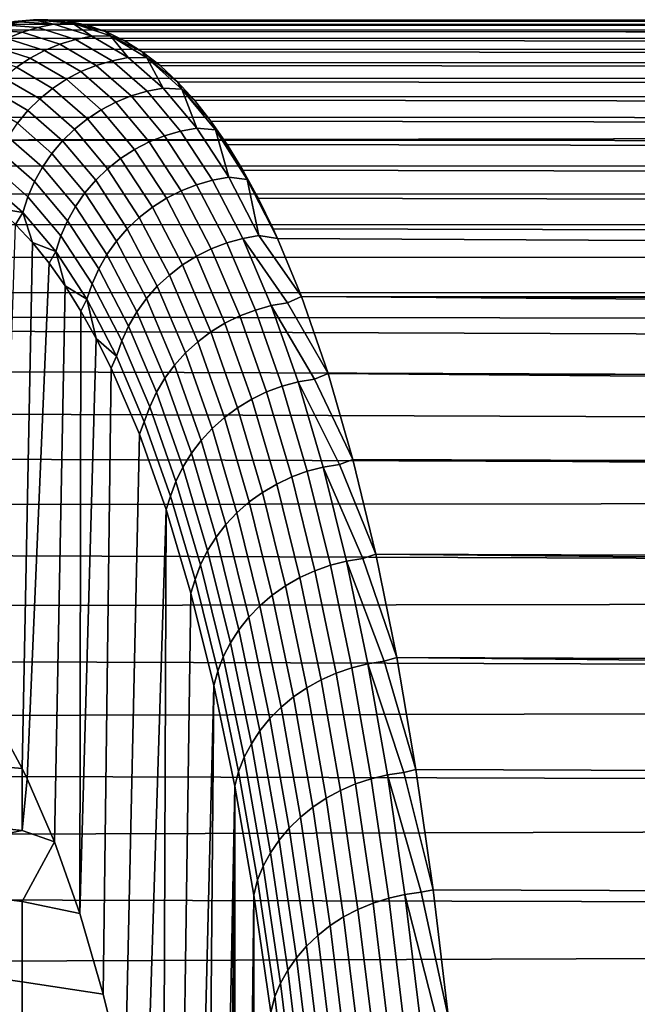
# Model space of a CAD drawing. Header units: metres. Extents: x -32 to 117, y -314 to 32.
# Tile 238 of 256: x 70.72 to 73.68, y 23.52 to 28.25. Entities that reach past the tile are written whole.
import ezdxf

# ---------------------------------------------------------------- set-up
doc = ezdxf.new("R2010")
doc.units = ezdxf.units.M
doc.layers.add('solid_24_501_064_XXX', color=7, linetype='CONTINUOUS')

msp = doc.modelspace()

# ---------------------------------------------------------------- linework, layer by layer
at = {"layer": 'solid_24_501_064_XXX'}
for points in [[(70.690918, 28.238138, 52.210621), (70.586792, 28.217382, 53.273563), (70.754044, 28.242229, 52.514977), (70.781059, 28.24575, 52.153469)], [(70.879143, 28.224863, 51.091148), (70.690918, 28.238138, 52.210621), (70.781059, 28.24575, 52.153469)], [(113.86348, 28.243086, 51.542244), (70.850044, 28.246777, 51.937096), (70.754044, 28.242229, 52.514977), (113.957214, 28.246632, 52.1161)], [(70.781059, 28.24575, 52.153469), (70.754044, 28.242229, 52.514977), (70.850044, 28.246777, 51.937096)], [(114.032753, 28.244392, 52.332996), (113.957214, 28.246632, 52.1161), (70.754044, 28.242229, 52.514977), (114.049713, 28.238537, 52.689312)], [(70.781059, 28.24575, 52.153469), (70.850044, 28.246777, 51.937096), (70.944389, 28.23951, 51.359562)], [(70.781059, 28.24575, 52.153469), (70.944389, 28.23951, 51.359562), (70.969215, 28.229624, 51.032017)], [(70.879143, 28.224863, 51.091148), (70.781059, 28.24575, 52.153469), (70.969215, 28.229624, 51.032017)], [(113.768883, 28.227869, 50.968159), (70.944389, 28.23951, 51.359562), (70.850044, 28.246777, 51.937096), (113.86348, 28.243086, 51.542244)], [(114.32148, 28.144745, 54.403507), (114.232201, 28.187544, 53.833397), (70.55719, 28.197624, 53.670826), (70.456291, 28.157545, 54.248306)], [(70.653816, 28.157158, 51.056046), (70.46624, 28.170387, 52.171665), (70.53878, 28.200508, 52.184307), (70.726616, 28.18726, 51.067127)], [(70.726616, 28.18726, 51.067127), (70.53878, 28.200508, 52.184307), (70.613922, 28.223166, 52.197334), (70.801979, 28.209902, 51.078865)], [(114.232201, 28.187544, 53.833397), (114.141457, 28.218826, 53.261856), (70.656464, 28.225849, 53.092968), (70.55719, 28.197624, 53.670826)], [(70.586792, 28.217382, 53.273563), (70.656464, 28.225849, 53.092968), (70.754044, 28.242229, 52.514977)], [(70.801979, 28.209902, 51.078865), (70.613922, 28.223166, 52.197334), (70.690918, 28.238138, 52.210621), (70.879143, 28.224863, 51.091148)], [(114.141457, 28.218826, 53.261856), (114.049713, 28.238537, 52.689312), (70.754044, 28.242229, 52.514977), (70.656464, 28.225849, 53.092968)], [(70.908089, 28.129644, 49.950249), (70.726616, 28.18726, 51.067127), (70.801979, 28.209902, 51.078865), (70.98365, 28.15222, 49.960693)], [(70.98365, 28.15222, 49.960693), (70.801979, 28.209902, 51.078865), (70.879143, 28.224863, 51.091148), (71.060982, 28.167128, 49.971973)], [(71.060982, 28.167128, 49.971973), (70.879143, 28.224863, 51.091148), (70.969215, 28.229624, 51.032017)], [(113.67392, 28.200974, 50.394314), (71.036964, 28.220451, 50.782623), (70.944389, 28.23951, 51.359562), (113.768883, 28.227869, 50.968159)], [(70.969215, 28.229624, 51.032017), (70.944389, 28.23951, 51.359562), (71.036964, 28.220451, 50.782623)], [(70.969215, 28.229624, 51.032017), (71.036964, 28.220451, 50.782623), (71.127701, 28.189629, 50.20652)], [(70.969215, 28.229624, 51.032017), (71.127701, 28.189629, 50.20652), (71.150948, 28.168905, 49.910976)], [(71.060982, 28.167128, 49.971973), (70.969215, 28.229624, 51.032017), (71.150948, 28.168905, 49.910976)], [(113.63176, 28.185291, 50.139706), (71.127701, 28.189629, 50.20652), (71.036964, 28.220451, 50.782623), (113.67392, 28.200974, 50.394314)], [(114.408936, 28.090506, 54.971798), (114.32148, 28.144745, 54.403507), (70.456291, 28.157545, 54.248306), (70.353897, 28.105612, 54.825153)], [(70.765205, 28.062454, 49.932247), (70.58429, 28.119896, 51.045734), (70.653816, 28.157158, 51.056046), (70.83503, 28.099623, 49.940735)], [(70.83503, 28.099623, 49.940735), (70.653816, 28.157158, 51.056046), (70.726616, 28.18726, 51.067127), (70.908089, 28.129644, 49.950249)], [(71.08287, 28.027565, 48.835419), (70.908089, 28.129644, 49.950249), (70.98365, 28.15222, 49.960693), (71.158638, 28.050024, 48.844574)], [(71.158638, 28.050024, 48.844574), (70.98365, 28.15222, 49.960693), (71.060982, 28.167128, 49.971973), (71.236122, 28.06484, 48.854843)], [(71.236122, 28.06484, 48.854843), (71.060982, 28.167128, 49.971973), (71.150948, 28.168905, 49.910976)], [(113.483307, 28.112173, 49.248497), (71.216705, 28.147076, 49.631496), (71.127701, 28.189629, 50.20652), (113.578903, 28.162413, 49.821098)], [(71.150948, 28.168905, 49.910976), (71.127701, 28.189629, 50.20652), (71.216705, 28.147076, 49.631496)], [(113.63176, 28.185291, 50.139706), (113.578903, 28.162413, 49.821098), (71.127701, 28.189629, 50.20652)], [(71.150948, 28.168905, 49.910976), (71.216705, 28.147076, 49.631496), (71.303909, 28.092831, 49.057781)], [(71.150948, 28.168905, 49.910976), (71.303909, 28.092831, 49.057781), (71.325943, 28.063501, 48.792103)], [(71.236122, 28.06484, 48.854843), (71.150948, 28.168905, 49.910976), (71.325943, 28.063501, 48.792103)], [(114.49498, 28.024881, 55.538185), (114.408936, 28.090506, 54.971798), (70.353897, 28.105612, 54.825153), (70.250092, 28.041826, 55.401112)], [(70.699303, 28.018505, 49.92487), (70.518723, 28.07584, 51.036293), (70.58429, 28.119896, 51.045734), (70.765205, 28.062454, 49.932247)], [(71.009567, 27.997688, 48.827473), (70.83503, 28.099623, 49.940735), (70.908089, 28.129644, 49.950249), (71.08287, 28.027565, 48.835419)], [(113.387505, 28.050282, 48.676922), (71.303909, 28.092831, 49.057781), (71.216705, 28.147076, 49.631496), (113.483307, 28.112173, 49.248497)], [(70.873222, 27.916927, 48.815506), (70.699303, 28.018505, 49.92487), (70.765205, 28.062454, 49.932247), (70.939453, 27.960688, 48.820812)], [(70.939453, 27.960688, 48.820812), (70.765205, 28.062454, 49.932247), (70.83503, 28.099623, 49.940735), (71.009567, 27.997688, 48.827473)], [(71.32663, 27.90332, 47.732265), (71.158638, 28.050024, 48.844574), (71.236122, 28.06484, 48.854843), (71.404274, 27.918003, 47.741535)], [(71.404274, 27.918003, 47.741535), (71.236122, 28.06484, 48.854843), (71.325943, 28.063501, 48.792103)], [(113.291992, 27.976793, 48.10688), (71.389214, 28.026934, 48.485619), (71.303909, 28.092831, 49.057781), (113.387505, 28.050282, 48.676922)], [(71.325943, 28.063501, 48.792103), (71.303909, 28.092831, 49.057781), (71.389214, 28.026934, 48.485619)], [(71.325943, 28.063501, 48.792103), (71.389214, 28.026934, 48.485619), (71.472549, 27.949434, 47.915241)], [(71.325943, 28.063501, 48.792103), (71.472549, 27.949434, 47.915241), (71.493904, 27.913429, 47.677174)], [(71.404274, 27.918003, 47.741535), (71.325943, 28.063501, 48.792103), (71.493904, 27.913429, 47.677174)], [(114.57943, 27.947948, 56.102402), (114.49498, 28.024881, 55.538185), (70.250092, 28.041826, 55.401112), (70.14476, 27.966198, 55.975952)], [(70.811539, 27.866842, 48.811604), (70.63797, 27.96821, 49.918678), (70.699303, 28.018505, 49.92487), (70.873222, 27.916927, 48.815506)], [(71.177132, 27.851362, 47.718025), (71.009567, 27.997688, 48.827473), (71.08287, 28.027565, 48.835419), (71.250671, 27.881033, 47.724403)], [(71.250671, 27.881033, 47.724403), (71.08287, 28.027565, 48.835419), (71.158638, 28.050024, 48.844574), (71.32663, 27.90332, 47.732265)], [(113.197151, 27.891779, 47.538792), (71.472549, 27.949434, 47.915241), (71.389214, 28.026934, 48.485619), (113.291992, 27.976793, 48.10688)], [(114.661903, 27.859798, 56.664108), (114.57943, 27.947948, 56.102402), (70.14476, 27.966198, 55.975952), (70.037964, 27.878738, 56.549423)], [(70.754997, 27.810928, 48.809143), (70.581818, 27.912067, 49.913734), (70.63797, 27.96821, 49.918678), (70.811539, 27.866842, 48.811604)], [(71.106743, 27.814602, 47.713192), (70.939453, 27.960688, 48.820812), (71.009567, 27.997688, 48.827473), (71.177132, 27.851362, 47.718025)], [(70.978165, 27.721331, 47.708336), (70.811539, 27.866842, 48.811604), (70.873222, 27.916927, 48.815506), (71.040199, 27.771114, 47.709949)], [(71.040199, 27.771114, 47.709949), (70.873222, 27.916927, 48.815506), (70.939453, 27.960688, 48.820812), (71.106743, 27.814602, 47.713192)], [(71.487358, 27.712282, 46.625568), (71.32663, 27.90332, 47.732265), (71.404274, 27.918003, 47.741535), (71.56514, 27.726791, 46.633831)], [(71.56514, 27.726791, 46.633831), (71.404274, 27.918003, 47.741535), (71.493904, 27.913429, 47.677174)], [(113.102463, 27.795244, 46.972633), (71.554008, 27.860382, 47.346886), (71.472549, 27.949434, 47.915241), (113.197151, 27.891779, 47.538792)], [(71.493904, 27.913429, 47.677174), (71.472549, 27.949434, 47.915241), (71.554008, 27.860382, 47.346886)], [(114.742073, 27.760538, 57.222984), (114.661903, 27.859798, 56.664108), (70.037964, 27.878738, 56.549423), (69.929832, 27.779469, 57.121254)], [(70.70417, 27.749735, 48.808155), (70.53141, 27.850632, 49.910084), (70.581818, 27.912067, 49.913734), (70.754997, 27.810928, 48.809143)], [(70.921249, 27.665745, 47.708363), (70.754997, 27.810928, 48.809143), (70.811539, 27.866842, 48.811604), (70.978165, 27.721331, 47.708336)], [(71.33744, 27.660816, 46.614178), (71.177132, 27.851362, 47.718025), (71.250671, 27.881033, 47.724403), (71.411209, 27.690216, 46.618996)], [(71.411209, 27.690216, 46.618996), (71.250671, 27.881033, 47.724403), (71.32663, 27.90332, 47.732265), (71.487358, 27.712282, 46.625568)], [(71.493904, 27.913429, 47.677174), (71.554008, 27.860382, 47.346886), (71.633545, 27.759838, 46.780781)], [(71.493904, 27.913429, 47.677174), (71.633545, 27.759838, 46.780781), (71.654549, 27.71887, 46.567989)], [(71.56514, 27.726791, 46.633831), (71.493904, 27.913429, 47.677174), (71.654549, 27.71887, 46.567989)], [(71.266785, 27.624371, 46.611164), (71.106743, 27.814602, 47.713192), (71.177132, 27.851362, 47.718025), (71.33744, 27.660816, 46.614178)], [(113.008224, 27.687267, 46.408783), (71.633545, 27.759838, 46.780781), (71.554008, 27.860382, 47.346886), (113.102463, 27.795244, 46.972633)], [(114.753815, 27.744839, 57.305817), (114.742073, 27.760538, 57.222984), (69.929832, 27.779469, 57.121254), (69.820488, 27.668421, 57.691189)], [(70.870018, 27.604902, 47.710033), (70.70417, 27.749735, 48.808155), (70.754997, 27.810928, 48.809143), (70.921249, 27.665745, 47.708363)], [(71.199951, 27.58124, 46.609989), (71.040199, 27.771114, 47.709949), (71.106743, 27.814602, 47.713192), (71.266785, 27.624371, 46.611164)], [(114.820259, 27.650253, 57.778881), (114.753815, 27.744839, 57.305817), (69.820488, 27.668421, 57.691189)], [(70.824982, 27.539408, 47.713326), (70.659546, 27.68387, 48.80864), (70.70417, 27.749735, 48.808155), (70.870018, 27.604902, 47.710033)], [(71.137581, 27.531849, 46.610657), (70.978165, 27.721331, 47.708336), (71.040199, 27.771114, 47.709949), (71.199951, 27.58124, 46.609989)], [(71.640533, 27.477097, 45.526268), (71.487358, 27.712282, 46.625568), (71.56514, 27.726791, 46.633831), (71.71846, 27.491394, 45.533535)], [(71.71846, 27.491394, 45.533535), (71.56514, 27.726791, 46.633831), (71.654549, 27.71887, 46.567989)], [(112.914948, 27.567959, 45.84771), (71.71106, 27.647858, 46.217163), (71.633545, 27.759838, 46.780781), (113.008224, 27.687267, 46.408783)], [(71.654549, 27.71887, 46.567989), (71.633545, 27.759838, 46.780781), (71.71106, 27.647858, 46.217163)], [(70.786568, 27.46991, 47.718212), (70.621582, 27.613987, 48.8106), (70.659546, 27.68387, 48.80864), (70.824982, 27.539408, 47.713326)], [(71.080307, 27.47669, 46.613163), (70.921249, 27.665745, 47.708363), (70.978165, 27.721331, 47.708336), (71.137581, 27.531849, 46.610657)], [(71.490219, 27.426239, 45.517719), (71.33744, 27.660816, 46.614178), (71.411209, 27.690216, 46.618996), (71.564201, 27.455307, 45.520981)], [(71.564201, 27.455307, 45.520981), (71.411209, 27.690216, 46.618996), (71.487358, 27.712282, 46.625568), (71.640533, 27.477097, 45.526268)], [(71.654549, 27.71887, 46.567989), (71.71106, 27.647858, 46.217163), (71.786491, 27.524511, 45.656254)], [(71.654549, 27.71887, 46.567989), (71.786491, 27.524511, 45.656254), (71.807602, 27.480009, 45.466351)], [(71.71846, 27.491394, 45.533535), (71.654549, 27.71887, 46.567989), (71.807602, 27.480009, 45.466351)], [(114.896347, 27.529037, 58.331581), (114.820259, 27.650253, 57.778881), (69.820488, 27.668421, 57.691189), (69.709785, 27.545618, 58.259007)], [(71.028694, 27.416307, 46.617485), (70.870018, 27.604902, 47.710033), (70.921249, 27.665745, 47.708363), (71.080307, 27.47669, 46.613163)], [(71.419319, 27.390181, 45.516521), (71.266785, 27.624371, 46.611164), (71.33744, 27.660816, 46.614178), (71.490219, 27.426239, 45.517719)], [(112.823029, 27.437443, 45.289829), (71.786491, 27.524511, 45.656254), (71.71106, 27.647858, 46.217163), (112.914948, 27.567959, 45.84771)], [(70.75518, 27.397093, 47.72464), (70.590645, 27.540771, 48.814014), (70.621582, 27.613987, 48.8106), (70.786568, 27.46991, 47.718212)], [(70.983238, 27.351297, 46.623577), (70.824982, 27.539408, 47.713326), (70.870018, 27.604902, 47.710033), (71.028694, 27.416307, 46.617485)], [(71.352188, 27.347488, 45.517399), (71.199951, 27.58124, 46.609989), (71.266785, 27.624371, 46.611164), (71.419319, 27.390181, 45.516521)], [(114.970032, 27.397005, 58.880829), (114.896347, 27.529037, 58.331581), (69.709785, 27.545618, 58.259007), (69.597794, 27.411097, 58.824444)], [(70.73111, 27.32168, 47.732548), (70.567039, 27.464952, 48.818848), (70.590645, 27.540771, 48.814014), (70.75518, 27.397093, 47.72464)], [(70.944412, 27.282301, 46.631382), (70.786568, 27.46991, 47.718212), (70.824982, 27.539408, 47.713326), (70.983238, 27.351297, 46.623577)], [(71.289505, 27.298586, 45.52034), (71.137581, 27.531849, 46.610657), (71.199951, 27.58124, 46.609989), (71.352188, 27.347488, 45.517399)], [(71.231888, 27.243956, 45.525318), (71.080307, 27.47669, 46.613163), (71.137581, 27.531849, 46.610657), (71.289505, 27.298586, 45.52034)], [(71.785889, 27.197954, 44.436161), (71.640533, 27.477097, 45.526268), (71.71846, 27.491394, 45.533535), (71.863945, 27.211996, 44.442436)], [(71.863945, 27.211996, 44.442436), (71.71846, 27.491394, 45.533535), (71.807602, 27.480009, 45.466351)], [(112.731972, 27.295755, 44.735142), (71.859917, 27.389872, 45.098301), (71.786491, 27.524511, 45.656254), (112.823029, 27.437443, 45.289829)], [(71.807602, 27.480009, 45.466351), (71.786491, 27.524511, 45.656254), (71.859917, 27.389872, 45.098301)], [(70.73111, 27.32168, 47.732548), (70.612679, 27.340643, 48.422737), (70.567039, 27.464952, 48.818848)], [(70.912582, 27.210005, 46.64082), (70.75518, 27.397093, 47.72464), (70.786568, 27.46991, 47.718212), (70.944412, 27.282301, 46.631382)], [(71.179901, 27.184137, 45.53228), (71.028694, 27.416307, 46.617485), (71.080307, 27.47669, 46.613163), (71.231888, 27.243956, 45.525318)], [(71.635193, 27.14782, 44.430439), (71.490219, 27.426239, 45.517719), (71.564201, 27.455307, 45.520981), (71.709389, 27.176491, 44.432152)], [(71.709389, 27.176491, 44.432152), (71.564201, 27.455307, 45.520981), (71.640533, 27.477097, 45.526268), (71.785889, 27.197954, 44.436161)], [(71.807602, 27.480009, 45.466351), (71.859917, 27.389872, 45.098301), (71.931305, 27.244009, 44.54351)], [(71.807602, 27.480009, 45.466351), (71.931305, 27.244009, 44.54351), (71.952789, 27.197004, 44.373909)], [(71.863945, 27.211996, 44.442436), (71.807602, 27.480009, 45.466351), (71.952789, 27.197004, 44.373909)], [(115.041023, 27.254278, 59.426376), (114.970032, 27.397005, 58.880829), (69.597794, 27.411097, 58.824444), (69.48465, 27.264904, 59.387245)], [(70.888062, 27.13512, 46.651798), (70.73111, 27.32168, 47.732548), (70.75518, 27.397093, 47.72464), (70.912582, 27.210005, 46.64082)], [(71.134064, 27.119724, 45.541164), (70.983238, 27.351297, 46.623577), (71.028694, 27.416307, 46.617485), (71.179901, 27.184137, 45.53228)], [(71.564049, 27.112225, 44.431046), (71.419319, 27.390181, 45.516521), (71.490219, 27.426239, 45.517719), (71.635193, 27.14782, 44.430439)], [(71.094826, 27.051352, 45.551876), (70.944412, 27.282301, 46.631382), (70.983238, 27.351297, 46.623577), (71.134064, 27.119724, 45.541164)], [(71.43367, 27.021732, 44.439167), (71.289505, 27.298586, 45.52034), (71.352188, 27.347488, 45.517399), (71.496651, 27.070055, 44.433964)], [(71.496651, 27.070055, 44.433964), (71.352188, 27.347488, 45.517399), (71.419319, 27.390181, 45.516521), (71.564049, 27.112225, 44.431046)], [(112.642021, 27.143009, 44.183971), (71.931305, 27.244009, 44.54351), (71.859917, 27.389872, 45.098301), (112.731972, 27.295755, 44.735142)], [(70.73111, 27.32168, 47.732548), (70.695961, 27.264788, 47.86871), (70.612679, 27.340643, 48.422737)], [(70.73111, 27.32168, 47.732548), (70.777359, 27.177584, 47.316254), (70.695961, 27.264788, 47.86871)], [(70.888062, 27.13512, 46.651798), (70.777359, 27.177584, 47.316254), (70.73111, 27.32168, 47.732548)], [(115.109558, 27.100967, 59.968018), (115.041023, 27.254278, 59.426376), (69.48465, 27.264904, 59.387245), (69.370483, 27.107094, 59.94714)], [(70.777359, 27.177584, 47.316254), (70.727089, 24.655554, 45.496006), (70.613892, 24.862837, 46.336498), (70.695961, 27.264788, 47.86871)], [(71.062584, 26.979694, 45.564312), (70.912582, 27.210005, 46.64082), (70.944412, 27.282301, 46.631382), (71.094826, 27.051352, 45.551876)], [(71.375725, 26.96773, 44.446598), (71.231888, 27.243956, 45.525318), (71.289505, 27.298586, 45.52034), (71.43367, 27.021732, 44.439167)], [(71.037643, 26.905464, 45.578346), (70.888062, 27.13512, 46.651798), (70.912582, 27.210005, 46.64082), (71.062584, 26.979694, 45.564312)], [(71.323387, 26.908585, 44.456192), (71.179901, 27.184137, 45.53228), (71.231888, 27.243956, 45.525318), (71.375725, 26.96773, 44.446598)], [(71.785889, 27.197954, 44.436161), (71.863945, 27.211996, 44.442436), (72.067665, 26.918917, 43.444241), (72.001335, 26.88891, 43.362328)], [(71.863945, 27.211996, 44.442436), (71.952789, 27.197004, 44.373909), (72.067665, 26.918917, 43.444241)], [(112.55365, 26.979361, 43.636734), (71.952789, 27.197004, 44.373909), (71.931305, 27.244009, 44.54351), (112.642021, 27.143009, 44.183971)], [(70.856819, 27.079153, 46.765762), (70.751816, 24.604929, 45.307949), (70.727089, 24.655554, 45.496006), (70.777359, 27.177584, 47.316254)], [(70.888062, 27.13512, 46.651798), (70.856819, 27.079153, 46.765762), (70.777359, 27.177584, 47.316254)], [(71.277176, 26.844881, 44.467846), (71.134064, 27.119724, 45.541164), (71.179901, 27.184137, 45.53228), (71.323387, 26.908585, 44.456192)], [(71.772102, 26.825867, 43.354118), (71.635193, 27.14782, 44.430439), (71.709389, 27.176491, 44.432152), (71.846489, 26.854078, 43.354294)], [(71.846489, 26.854078, 43.354294), (71.709389, 27.176491, 44.432152), (71.785889, 27.197954, 44.436161), (71.923157, 26.875164, 43.35704)], [(71.923157, 26.875164, 43.35704), (71.785889, 27.197954, 44.436161), (72.001335, 26.88891, 43.362328)], [(112.508362, 26.889772, 43.353111), (72.067665, 26.918917, 43.444241), (71.952789, 27.197004, 44.373909), (112.55365, 26.979361, 43.636734)], [(70.888062, 27.13512, 46.651798), (70.934265, 26.969671, 46.217892), (70.856819, 27.079153, 46.765762)], [(71.037643, 26.905464, 45.578346), (70.934265, 26.969671, 46.217892), (70.888062, 27.13512, 46.651798)], [(71.237556, 26.777248, 44.481449), (71.094826, 27.051352, 45.551876), (71.134064, 27.119724, 45.541164), (71.277176, 26.844881, 44.467846)], [(71.63308, 26.749245, 43.361462), (71.496651, 27.070055, 44.433964), (71.564049, 27.112225, 44.431046), (71.700729, 26.790808, 43.356518)], [(71.700729, 26.790808, 43.356518), (71.564049, 27.112225, 44.431046), (71.635193, 27.14782, 44.430439), (71.772102, 26.825867, 43.354118)], [(115.175591, 26.937185, 60.505581), (115.109558, 27.100967, 59.968018), (69.370483, 27.107094, 59.94714), (69.255165, 26.937712, 60.50391)], [(70.934265, 26.969671, 46.217892), (70.881805, 24.303288, 44.289398), (70.751816, 24.604929, 45.307949), (70.856819, 27.079153, 46.765762)], [(71.569809, 26.701593, 43.368908), (71.43367, 27.021732, 44.439167), (71.496651, 27.070055, 44.433964), (71.63308, 26.749245, 43.361462)], [(71.20491, 26.706356, 44.496864), (71.062584, 26.979694, 45.564312), (71.094826, 27.051352, 45.551876), (71.237556, 26.777248, 44.481449)], [(71.511551, 26.648321, 43.37878), (71.375725, 26.96773, 44.446598), (71.43367, 27.021732, 44.439167), (71.569809, 26.701593, 43.368908)], [(71.009621, 26.849266, 45.673138), (71.003426, 23.958998, 43.284355), (70.881805, 24.303288, 44.289398), (70.934265, 26.969671, 46.217892)], [(71.037643, 26.905464, 45.578346), (71.009621, 26.849266, 45.673138), (70.934265, 26.969671, 46.217892)], [(71.179565, 26.632904, 44.513943), (71.037643, 26.905464, 45.578346), (71.062584, 26.979694, 45.564312), (71.20491, 26.706356, 44.496864)], [(115.238861, 26.763041, 61.038895), (115.175591, 26.937185, 60.505581), (69.255165, 26.937712, 60.50391), (69.179886, 26.821877, 60.862682)], [(71.458885, 26.589954, 43.39098), (71.323387, 26.908585, 44.456192), (71.375725, 26.96773, 44.446598), (71.511551, 26.648321, 43.37878)], [(71.037643, 26.905464, 45.578346), (71.08297, 26.717726, 45.130836), (71.009621, 26.849266, 45.673138)], [(71.179565, 26.632904, 44.513943), (71.08297, 26.717726, 45.130836), (71.037643, 26.905464, 45.578346)], [(71.412331, 26.527075, 43.405384), (71.277176, 26.844881, 44.467846), (71.323387, 26.908585, 44.456192), (71.458885, 26.589954, 43.39098)], [(71.975288, 26.488544, 42.289188), (71.846489, 26.854078, 43.354294), (71.923157, 26.875164, 43.35704), (72.052101, 26.509199, 42.29068)], [(71.923157, 26.875164, 43.35704), (72.001335, 26.88891, 43.362328), (72.19548, 26.54991, 42.36021), (72.130402, 26.522612, 42.294991)], [(72.052101, 26.509199, 42.29068), (71.923157, 26.875164, 43.35704), (72.130402, 26.522612, 42.294991)], [(72.001335, 26.88891, 43.362328), (72.067665, 26.918917, 43.444241), (72.19548, 26.54991, 42.36021)], [(112.299294, 26.424372, 42.021317), (72.19548, 26.54991, 42.36021), (72.067665, 26.918917, 43.444241), (112.382416, 26.61994, 42.55526)], [(112.52726, 26.683111, 42.748322), (112.382416, 26.61994, 42.55526), (72.067665, 26.918917, 43.444241), (112.467255, 26.804981, 43.093811)], [(112.508362, 26.889772, 43.353111), (112.467255, 26.804981, 43.093811), (72.067665, 26.918917, 43.444241)], [(71.009621, 26.849266, 45.673138), (71.08297, 26.717726, 45.130836), (71.003426, 23.958998, 43.284355)], [(71.372337, 26.4603, 43.421856), (71.237556, 26.777248, 44.481449), (71.277176, 26.844881, 44.467846), (71.412331, 26.527075, 43.405384)], [(71.900719, 26.460855, 42.290539), (71.772102, 26.825867, 43.354118), (71.846489, 26.854078, 43.354294), (71.975288, 26.488544, 42.289188)], [(115.299141, 26.578648, 61.567783), (115.238861, 26.763041, 61.038895), (69.179886, 26.821877, 60.862682), (69.138733, 26.756817, 61.057308)], [(71.76123, 26.385532, 42.301662), (71.63308, 26.749245, 43.361462), (71.700729, 26.790808, 43.356518), (71.829132, 26.426405, 42.294708)], [(71.829132, 26.426405, 42.294708), (71.700729, 26.790808, 43.356518), (71.772102, 26.825867, 43.354118), (71.900719, 26.460855, 42.290539)], [(115.35659, 26.384155, 62.092007), (115.299141, 26.578648, 61.567783), (69.138733, 26.756817, 61.057308), (69.021347, 26.564482, 61.607067)], [(71.339317, 26.390293, 43.440231), (71.20491, 26.706356, 44.496864), (71.237556, 26.777248, 44.481449), (71.372337, 26.4603, 43.421856)], [(71.697693, 26.338642, 42.311329), (71.569809, 26.701593, 43.368908), (71.63308, 26.749245, 43.361462), (71.76123, 26.385532, 42.301662)], [(71.154282, 26.575193, 44.591351), (71.116653, 23.572071, 42.292984), (71.003426, 23.958998, 43.284355), (71.08297, 26.717726, 45.130836)], [(71.179565, 26.632904, 44.513943), (71.154282, 26.575193, 44.591351), (71.08297, 26.717726, 45.130836)], [(71.313583, 26.317743, 43.460327), (71.179565, 26.632904, 44.513943), (71.20491, 26.706356, 44.496864), (71.339317, 26.390293, 43.440231)], [(71.639145, 26.2862, 42.323616), (71.511551, 26.648321, 43.37878), (71.569809, 26.701593, 43.368908), (71.697693, 26.338642, 42.311329)], [(71.586166, 26.22872, 42.338402), (71.458885, 26.589954, 43.39098), (71.511551, 26.648321, 43.37878), (71.639145, 26.2862, 42.323616)], [(71.313583, 26.317743, 43.460327), (71.290466, 26.258034, 43.523327), (71.154282, 26.575193, 44.591351), (71.179565, 26.632904, 44.513943)], [(115.411194, 26.179676, 62.611404), (115.35659, 26.384155, 62.092007), (69.021347, 26.564482, 61.607067), (68.903145, 26.360785, 62.15292)], [(71.290466, 26.258034, 43.523327), (71.221092, 23.143894, 41.318729), (71.116653, 23.572071, 42.292984), (71.154282, 26.575193, 44.591351)], [(71.539276, 26.166775, 42.355534), (71.412331, 26.527075, 43.405384), (71.458885, 26.589954, 43.39098), (71.586166, 26.22872, 42.338402)], [(72.130402, 26.522612, 42.294991), (72.19548, 26.54991, 42.36021), (72.314484, 26.137682, 41.293018)], [(112.139809, 26.002369, 40.968544), (72.314484, 26.137682, 41.293018), (72.19548, 26.54991, 42.36021), (112.218307, 26.218452, 41.49231)], [(112.349754, 26.305069, 41.719463), (112.218307, 26.218452, 41.49231), (72.19548, 26.54991, 42.36021), (112.299294, 26.424372, 42.021317)], [(71.498947, 26.100977, 42.374847), (71.372337, 26.4603, 43.421856), (71.412331, 26.527075, 43.405384), (71.539276, 26.166775, 42.355534)], [(72.095543, 26.080378, 41.238613), (71.975288, 26.488544, 42.289188), (72.052101, 26.509199, 42.29068), (72.172493, 26.100548, 41.238861)], [(72.052101, 26.509199, 42.29068), (72.130402, 26.522612, 42.294991), (72.314484, 26.137682, 41.293018), (72.250908, 26.113586, 41.242207)], [(72.172493, 26.100548, 41.238861), (72.052101, 26.509199, 42.29068), (72.250908, 26.113586, 41.242207)], [(71.465569, 26.031975, 42.396152), (71.339317, 26.390293, 43.440231), (71.372337, 26.4603, 43.421856), (71.498947, 26.100977, 42.374847)], [(71.949005, 26.019505, 41.247391), (71.829132, 26.426405, 42.294708), (71.900719, 26.460855, 42.290539), (72.020798, 26.053274, 41.241467)], [(72.020798, 26.053274, 41.241467), (71.900719, 26.460855, 42.290539), (71.975288, 26.488544, 42.289188), (72.095543, 26.080378, 41.238613)], [(71.880882, 25.979403, 41.256332), (71.76123, 26.385532, 42.301662), (71.829132, 26.426405, 42.294708), (71.949005, 26.019505, 41.247391)], [(115.462784, 25.965307, 63.125889), (115.411194, 26.179676, 62.611404), (68.903145, 26.360785, 62.15292), (68.784004, 26.145792, 62.69466)], [(71.439476, 25.960451, 42.419235), (71.313583, 26.317743, 43.460327), (71.339317, 26.390293, 43.440231), (71.465569, 26.031975, 42.396152)], [(71.817093, 25.933367, 41.2682), (71.697693, 26.338642, 42.311329), (71.76123, 26.385532, 42.301662), (71.880882, 25.979403, 41.256332)], [(71.439476, 25.960451, 42.419235), (71.418083, 25.897945, 42.469715), (71.290466, 26.258034, 43.523327), (71.313583, 26.317743, 43.460327)], [(71.75827, 25.881851, 41.282871), (71.639145, 26.2862, 42.323616), (71.697693, 26.338642, 42.311329), (71.817093, 25.933367, 41.2682)], [(71.705002, 25.825365, 41.300209), (71.586166, 26.22872, 42.338402), (71.639145, 26.2862, 42.323616), (71.75827, 25.881851, 41.282871)], [(71.418083, 25.897945, 42.469715), (71.316727, 22.674484, 40.361717), (71.221092, 23.143894, 41.318729), (71.290466, 26.258034, 43.523327)], [(71.657806, 25.764467, 41.320038), (71.539276, 26.166775, 42.355534), (71.586166, 26.22872, 42.338402), (71.705002, 25.825365, 41.300209)], [(71.617149, 25.69976, 41.342163), (71.498947, 26.100977, 42.374847), (71.539276, 26.166775, 42.355534), (71.657806, 25.764467, 41.320038)], [(115.462784, 25.965307, 63.125889), (68.784004, 26.145792, 62.69466), (68.66394, 25.919586, 63.23204)], [(72.250908, 26.113586, 41.242207), (72.314484, 26.137682, 41.293018), (72.424599, 25.683002, 40.244308)], [(111.989372, 25.540197, 39.937256), (72.424599, 25.683002, 40.244308), (72.314484, 26.137682, 41.293018), (112.063469, 25.776236, 40.45013)], [(112.180275, 25.886513, 40.704647), (112.063469, 25.776236, 40.45013), (72.314484, 26.137682, 41.293018), (112.139809, 26.002369, 40.968544)], [(71.583443, 25.631884, 41.366367), (71.465569, 26.031975, 42.396152), (71.498947, 26.100977, 42.374847), (71.617149, 25.69976, 41.342163)], [(72.132118, 25.603611, 40.208683), (72.020798, 26.053274, 41.241467), (72.095543, 26.080378, 41.238613), (72.207016, 25.63007, 40.204346)], [(72.207016, 25.63007, 40.204346), (72.095543, 26.080378, 41.238613), (72.172493, 26.100548, 41.238861), (72.284103, 25.649706, 40.203369)], [(72.172493, 26.100548, 41.238861), (72.250908, 26.113586, 41.242207), (72.424599, 25.683002, 40.244308), (72.362617, 25.662329, 40.205761)], [(72.284103, 25.649706, 40.203369), (72.172493, 26.100548, 41.238861), (72.362617, 25.662329, 40.205761)], [(71.557014, 25.56151, 41.392406), (71.439476, 25.960451, 42.419235), (71.465569, 26.031975, 42.396152), (71.583443, 25.631884, 41.366367)], [(72.060143, 25.570595, 40.216339), (71.949005, 26.019505, 41.247391), (72.020798, 26.053274, 41.241467), (72.132118, 25.603611, 40.208683)], [(71.92778, 25.486256, 40.241276), (71.817093, 25.933367, 41.2682), (71.880882, 25.979403, 41.256332), (71.991798, 25.531347, 40.227242)], [(71.991798, 25.531347, 40.227242), (71.880882, 25.979403, 41.256332), (71.949005, 26.019505, 41.247391), (72.060143, 25.570595, 40.216339)], [(115.55648, 25.507349, 64.139534), (115.462784, 25.965307, 63.125889), (68.66394, 25.919586, 63.23204), (68.543121, 25.682264, 63.764793)], [(71.557014, 25.56151, 41.392406), (71.536858, 25.496218, 41.433258), (71.418083, 25.897945, 42.469715), (71.439476, 25.960451, 42.419235)], [(71.868706, 25.435766, 40.258305), (71.75827, 25.881851, 41.282871), (71.817093, 25.933367, 41.2682), (71.92778, 25.486256, 40.241276)], [(71.418083, 25.897945, 42.469715), (71.403229, 22.165522, 39.425297), (71.316727, 22.674484, 40.361717)], [(71.536858, 25.496218, 41.433258), (71.480583, 21.617029, 38.509575), (71.403229, 22.165522, 39.425297), (71.418083, 25.897945, 42.469715)], [(71.815163, 25.380377, 40.278164), (71.705002, 25.825365, 41.300209), (71.75827, 25.881851, 41.282871), (71.868706, 25.435766, 40.258305)], [(71.767677, 25.320639, 40.300652), (71.657806, 25.764467, 41.320038), (71.705002, 25.825365, 41.300209), (71.815163, 25.380377, 40.278164)], [(71.726723, 25.257139, 40.325554), (71.617149, 25.69976, 41.342163), (71.657806, 25.764467, 41.320038), (71.767677, 25.320639, 40.300652)], [(71.692711, 25.190508, 40.352615), (71.583443, 25.631884, 41.366367), (71.617149, 25.69976, 41.342163), (71.726723, 25.257139, 40.325554)], [(68.476555, 25.587708, 63.968506), (68.421707, 25.433933, 64.292664), (115.55648, 25.507349, 64.139534), (68.543121, 25.682264, 63.764793)], [(72.309517, 25.138258, 39.188133), (72.207016, 25.63007, 40.204346), (72.284103, 25.649706, 40.203369), (72.386726, 25.157312, 39.185951)], [(72.284103, 25.649706, 40.203369), (72.362617, 25.662329, 40.205761), (72.525597, 25.186707, 39.21571), (72.465332, 25.169481, 39.187408)], [(72.386726, 25.157312, 39.185951), (72.284103, 25.649706, 40.203369), (72.465332, 25.169481, 39.187408)], [(72.362617, 25.662329, 40.205761), (72.424599, 25.683002, 40.244308), (72.525597, 25.186707, 39.21571)], [(111.849297, 25.039114, 38.929043), (72.525597, 25.186707, 39.21571), (72.424599, 25.683002, 40.244308), (111.917877, 25.29443, 39.430153)], [(112.019928, 25.427902, 39.705395), (111.917877, 25.29443, 39.430153), (72.424599, 25.683002, 40.244308), (111.989372, 25.540197, 39.937256)], [(71.665962, 25.121403, 40.381569), (71.557014, 25.56151, 41.392406), (71.583443, 25.631884, 41.366367), (71.692711, 25.190508, 40.352615)], [(72.162315, 25.080317, 39.203297), (72.060143, 25.570595, 40.216339), (72.132118, 25.603611, 40.208683), (72.234467, 25.112509, 39.193935)], [(72.234467, 25.112509, 39.193935), (72.132118, 25.603611, 40.208683), (72.207016, 25.63007, 40.204346), (72.309517, 25.138258, 39.188133)], [(71.665962, 25.121403, 40.381569), (71.646675, 25.053158, 40.414845), (71.536858, 25.496218, 41.433258), (71.557014, 25.56151, 41.392406)], [(72.093781, 25.042004, 39.216125), (71.991798, 25.531347, 40.227242), (72.060143, 25.570595, 40.216339), (72.162315, 25.080317, 39.203297)], [(115.637703, 25.011324, 65.131538), (115.55648, 25.507349, 64.139534), (68.421707, 25.433933, 64.292664), (68.299568, 25.174679, 64.815445)], [(72.029549, 24.997944, 39.232296), (71.92778, 25.486256, 40.241276), (71.991798, 25.531347, 40.227242), (72.093781, 25.042004, 39.216125)], [(71.646675, 25.053158, 40.414845), (71.548523, 21.030964, 37.617775), (71.480583, 21.617029, 38.509575), (71.536858, 25.496218, 41.433258)], [(71.970238, 24.948578, 39.251648), (71.868706, 25.435766, 40.258305), (71.92778, 25.486256, 40.241276), (72.029549, 24.997944, 39.232296)], [(71.916443, 24.894392, 39.273987), (71.815163, 25.380377, 40.278164), (71.868706, 25.435766, 40.258305), (71.970238, 24.948578, 39.251648)], [(71.868698, 24.83592, 39.299099), (71.767677, 25.320639, 40.300652), (71.815163, 25.380377, 40.278164), (71.916443, 24.894392, 39.273987)], [(71.827469, 24.773743, 39.326729), (71.726723, 25.257139, 40.325554), (71.767677, 25.320639, 40.300652), (71.868698, 24.83592, 39.299099)], [(71.793167, 24.708475, 39.356606), (71.692711, 25.190508, 40.352615), (71.726723, 25.257139, 40.325554), (71.827469, 24.773743, 39.326729)], [(68.236855, 25.096193, 64.967529), (68.17672, 24.904604, 65.332909), (115.637703, 25.011324, 65.131538), (68.299568, 25.174679, 64.815445)], [(71.766136, 24.64076, 39.388435), (71.665962, 25.121403, 40.381569), (71.692711, 25.190508, 40.352615), (71.793167, 24.708475, 39.356606)], [(72.465332, 25.169481, 39.187408), (72.525597, 25.186707, 39.21571), (72.617409, 24.649698, 38.208828)], [(111.720161, 24.500475, 37.945473), (72.617409, 24.649698, 38.208828), (72.525597, 25.186707, 39.21571), (111.783379, 24.774414, 38.434109)], [(111.869812, 24.929699, 38.723225), (111.783379, 24.774414, 38.434109), (72.525597, 25.186707, 39.21571), (111.849297, 25.039114, 38.929043)], [(72.327667, 24.580772, 38.198944), (72.234467, 25.112509, 39.193935), (72.309517, 25.138258, 39.188133), (72.402855, 24.605755, 38.191704)], [(72.402855, 24.605755, 38.191704), (72.309517, 25.138258, 39.188133), (72.386726, 25.157312, 39.185951), (72.480171, 24.624174, 38.188335)], [(72.386726, 25.157312, 39.185951), (72.465332, 25.169481, 39.187408), (72.617409, 24.649698, 38.208828), (72.558868, 24.635851, 38.188869)], [(72.480171, 24.624174, 38.188335), (72.386726, 25.157312, 39.185951), (72.558868, 24.635851, 38.188869)], [(71.665962, 25.121403, 40.381569), (71.766136, 24.64076, 39.388435), (71.747368, 24.570055, 39.416561), (71.646675, 25.053158, 40.414845)], [(72.186653, 24.512177, 38.224705), (72.093781, 25.042004, 39.216125), (72.162315, 25.080317, 39.203297), (72.255363, 24.549477, 38.20998)], [(72.255363, 24.549477, 38.20998), (72.162315, 25.080317, 39.203297), (72.234467, 25.112509, 39.193935), (72.327667, 24.580772, 38.198944)], [(71.646675, 25.053158, 40.414845), (71.607033, 20.407358, 36.749973), (71.548523, 21.030964, 37.617775)], [(71.747368, 24.570055, 39.416561), (71.655914, 19.748438, 35.909248), (71.607033, 20.407358, 36.749973), (71.646675, 25.053158, 40.414845)], [(72.122215, 24.469238, 38.242973), (72.029549, 24.997944, 39.232296), (72.093781, 25.042004, 39.216125), (72.186653, 24.512177, 38.224705)], [(115.705719, 24.477974, 66.101166), (115.637703, 25.011324, 65.131538), (68.17672, 24.904604, 65.332909), (68.053329, 24.623833, 65.844795)], [(72.062698, 24.421091, 38.264603), (71.970238, 24.948578, 39.251648), (72.029549, 24.997944, 39.232296), (72.122215, 24.469238, 38.242973)], [(72.008675, 24.368208, 38.289383), (71.916443, 24.894392, 39.273987), (71.970238, 24.948578, 39.251648), (72.062698, 24.421091, 38.264603)], [(71.960686, 24.311111, 38.317066), (71.868698, 24.83592, 39.299099), (71.916443, 24.894392, 39.273987), (72.008675, 24.368208, 38.289383)], [(70.613892, 24.862837, 46.336498), (70.727089, 24.655554, 45.496006), (69.69474, 24.745573, 45.896053)], [(71.919205, 24.250368, 38.347382), (71.827469, 24.773743, 39.326729), (71.868698, 24.83592, 39.299099), (71.960686, 24.311111, 38.317066)], [(71.884644, 24.186579, 38.380024), (71.793167, 24.708475, 39.356606), (71.827469, 24.773743, 39.326729), (71.919205, 24.250368, 38.347382)], [(70.726494, 24.357676, 44.456635), (69.69474, 24.467068, 44.861084), (69.69474, 24.745573, 45.896053), (70.727089, 24.655554, 45.496006)], [(71.857346, 24.120373, 38.414677), (71.766136, 24.64076, 39.388435), (71.793167, 24.708475, 39.356606), (71.884644, 24.186579, 38.380024)], [(70.751816, 24.604929, 45.307949), (70.726494, 24.357676, 44.456635), (70.727089, 24.655554, 45.496006)], [(67.995117, 24.565897, 65.945992), (67.92955, 24.332497, 66.350838), (115.705719, 24.477974, 66.101166), (68.053329, 24.623833, 65.844795)], [(71.766136, 24.64076, 39.388435), (71.857346, 24.120373, 38.414677), (71.83886, 24.047318, 38.439201), (71.747368, 24.570055, 39.416561)], [(72.486855, 24.033379, 37.216774), (72.402855, 24.605755, 38.191704), (72.480171, 24.624174, 38.188335), (72.564278, 24.051117, 37.212242)], [(72.480171, 24.624174, 38.188335), (72.558868, 24.635851, 38.188869), (72.69986, 24.072939, 37.225224), (72.643051, 24.062263, 37.211876)], [(72.564278, 24.051117, 37.212242), (72.480171, 24.624174, 38.188335), (72.643051, 24.062263, 37.211876)], [(72.558868, 24.635851, 38.188869), (72.617409, 24.649698, 38.208828), (72.69986, 24.072939, 37.225224)], [(111.60289, 23.925457, 36.987602), (72.69986, 24.072939, 37.225224), (72.617409, 24.649698, 38.208828), (111.720161, 24.500475, 37.945473)], [(70.751816, 24.604929, 45.307949), (70.881805, 24.303288, 44.289398), (70.726494, 24.357676, 44.456635)], [(71.747368, 24.570055, 39.416561), (71.69516, 19.054234, 35.095654), (71.655914, 19.748438, 35.909248)], [(71.747368, 24.570055, 39.416561), (71.724632, 18.327229, 34.312088), (71.69516, 19.054234, 35.095654)], [(71.747368, 24.570055, 39.416561), (71.744324, 17.567453, 33.558598), (71.724632, 18.327229, 34.312088)], [(71.83886, 24.047318, 38.439201), (71.754173, 16.777626, 32.837864), (71.744324, 17.567453, 33.558598), (71.747368, 24.570055, 39.416561)], [(72.339104, 23.978891, 37.238098), (72.255363, 24.549477, 38.20998), (72.327667, 24.580772, 38.198944), (72.411552, 24.009224, 37.225422)], [(72.411552, 24.009224, 37.225422), (72.327667, 24.580772, 38.198944), (72.402855, 24.605755, 38.191704), (72.486855, 24.033379, 37.216774)], [(72.270233, 23.942682, 37.254681), (72.186653, 24.512177, 38.224705), (72.255363, 24.549477, 38.20998), (72.339104, 23.978891, 37.238098)], [(115.760559, 23.908369, 67.047089), (115.705719, 24.477974, 66.101166), (67.92955, 24.332497, 66.350838), (67.80529, 24.030703, 66.850861)], [(70.726494, 24.357676, 44.456635), (69.69474, 24.145296, 43.838737), (69.69474, 24.467068, 44.861084)], [(72.145912, 23.854116, 37.298874), (72.062698, 24.421091, 38.264603), (72.122215, 24.469238, 38.242973), (72.205627, 23.900953, 37.275009)], [(72.205627, 23.900953, 37.275009), (72.122215, 24.469238, 38.242973), (72.186653, 24.512177, 38.224705), (72.270233, 23.942682, 37.254681)], [(72.091682, 23.802637, 37.326046), (72.008675, 24.368208, 38.289383), (72.062698, 24.421091, 38.264603), (72.145912, 23.854116, 37.298874)], [(70.881805, 24.303288, 44.289398), (70.726494, 24.016079, 43.431065), (69.69474, 24.145296, 43.838737), (70.726494, 24.357676, 44.456635)], [(72.043472, 23.747023, 37.356251), (71.960686, 24.311111, 38.317066), (72.008675, 24.368208, 38.289383), (72.091682, 23.802637, 37.326046)], [(70.881805, 24.303288, 44.289398), (71.003426, 23.958998, 43.284355), (70.726494, 24.016079, 43.431065)], [(72.00177, 23.687824, 37.389194), (71.919205, 24.250368, 38.347382), (71.960686, 24.311111, 38.317066), (72.043472, 23.747023, 37.356251)], [(71.966972, 23.625626, 37.424549), (71.884644, 24.186579, 38.380024), (71.919205, 24.250368, 38.347382), (72.00177, 23.687824, 37.389194)], [(71.939438, 23.561045, 37.461967), (71.857346, 24.120373, 38.414677), (71.884644, 24.186579, 38.380024), (71.966972, 23.625626, 37.424549)], [(70.726494, 23.631323, 42.420895), (69.69474, 23.780828, 42.830826), (69.69474, 24.145296, 43.838737), (70.726494, 24.016079, 43.431065)], [(71.857346, 24.120373, 38.414677), (71.939438, 23.561045, 37.461967), (71.920998, 23.486185, 37.484676), (71.83886, 24.047318, 38.439201)], [(71.838875, 9.179199, 25.963276), (71.747383, 8.125929, 25.618193), (71.754173, 15.957784, 32.149929), (71.83886, 24.047318, 38.439201)], [(71.83886, 24.047318, 38.439201), (71.754173, 15.957784, 32.149929), (71.754173, 16.777626, 32.837864)], [(71.838875, 9.179199, 25.963276), (71.83886, 24.047318, 38.439201), (71.920998, 23.486185, 37.484676)], [(72.561356, 23.421955, 36.265057), (72.486855, 24.033379, 37.216774), (72.564278, 24.051117, 37.212242), (72.638863, 23.438965, 36.259392)], [(72.564278, 24.051117, 37.212242), (72.643051, 24.062263, 37.211876), (72.77285, 23.457481, 36.266479), (72.717705, 23.449543, 36.258137)], [(72.638863, 23.438965, 36.259392), (72.564278, 24.051117, 37.212242), (72.717705, 23.449543, 36.258137)], [(72.643051, 24.062263, 37.211876), (72.69986, 24.072939, 37.225224), (72.77285, 23.457481, 36.266479)], [(111.497986, 23.315409, 36.056721), (72.77285, 23.457481, 36.266479), (72.69986, 24.072939, 37.225224), (111.60289, 23.925457, 36.987602)], [(115.760559, 23.908369, 67.047089), (67.80529, 24.030703, 66.850861), (67.680527, 23.718575, 67.344627)], [(71.116653, 23.572071, 42.292984), (70.726494, 23.631323, 42.420895), (70.726494, 24.016079, 43.431065), (71.003426, 23.958998, 43.284355)], [(72.413368, 23.369385, 36.289364), (72.339104, 23.978891, 37.238098), (72.411552, 24.009224, 37.225422), (72.485939, 23.398685, 36.275082)], [(72.485939, 23.398685, 36.275082), (72.411552, 24.009224, 37.225422), (72.486855, 24.033379, 37.216774), (72.561356, 23.421955, 36.265057)], [(72.34436, 23.334343, 36.307766), (72.270233, 23.942682, 37.254681), (72.339104, 23.978891, 37.238098), (72.413368, 23.369385, 36.289364)], [(115.801796, 23.303093, 67.968765), (115.760559, 23.908369, 67.047089), (67.680527, 23.718575, 67.344627), (67.555435, 23.396259, 67.831902)], [(72.219704, 23.248474, 36.356155), (72.145912, 23.854116, 37.298874), (72.205627, 23.900953, 37.275009), (72.279587, 23.293907, 36.330101)], [(72.279587, 23.293907, 36.330101), (72.205627, 23.900953, 37.275009), (72.270233, 23.942682, 37.254681), (72.34436, 23.334343, 36.307766)], [(72.165291, 23.198496, 36.385662), (72.091682, 23.802637, 37.326046), (72.145912, 23.854116, 37.298874), (72.219704, 23.248474, 36.356155)], [(70.726494, 23.204098, 41.427937), (69.69474, 23.374306, 41.839127), (69.69474, 23.780828, 42.830826), (70.726494, 23.631323, 42.420895)], [(72.11689, 23.144468, 36.418335), (72.043472, 23.747023, 37.356251), (72.091682, 23.802637, 37.326046), (72.165291, 23.198496, 36.385662)], [(72.074989, 23.086922, 36.453854), (72.00177, 23.687824, 37.389194), (72.043472, 23.747023, 37.356251), (72.11689, 23.144468, 36.418335)], [(72.039986, 23.026428, 36.491859), (71.966972, 23.625626, 37.424549), (72.00177, 23.687824, 37.389194), (72.074989, 23.086922, 36.453854)], [(71.221092, 23.143894, 41.318729), (70.726494, 23.204098, 41.427937), (70.726494, 23.631323, 42.420895), (71.116653, 23.572071, 42.292984)], [(72.012238, 22.963583, 36.531982), (71.939438, 23.561045, 37.461967), (71.966972, 23.625626, 37.424549), (72.039986, 23.026428, 36.491859)], [(71.939438, 23.561045, 37.461967), (72.012238, 22.963583, 36.531982), (71.993729, 22.886969, 36.553638), (71.920998, 23.486185, 37.484676)]]:
    msp.add_3dface(points, dxfattribs=at)

doc.saveas('drawing.dxf')
